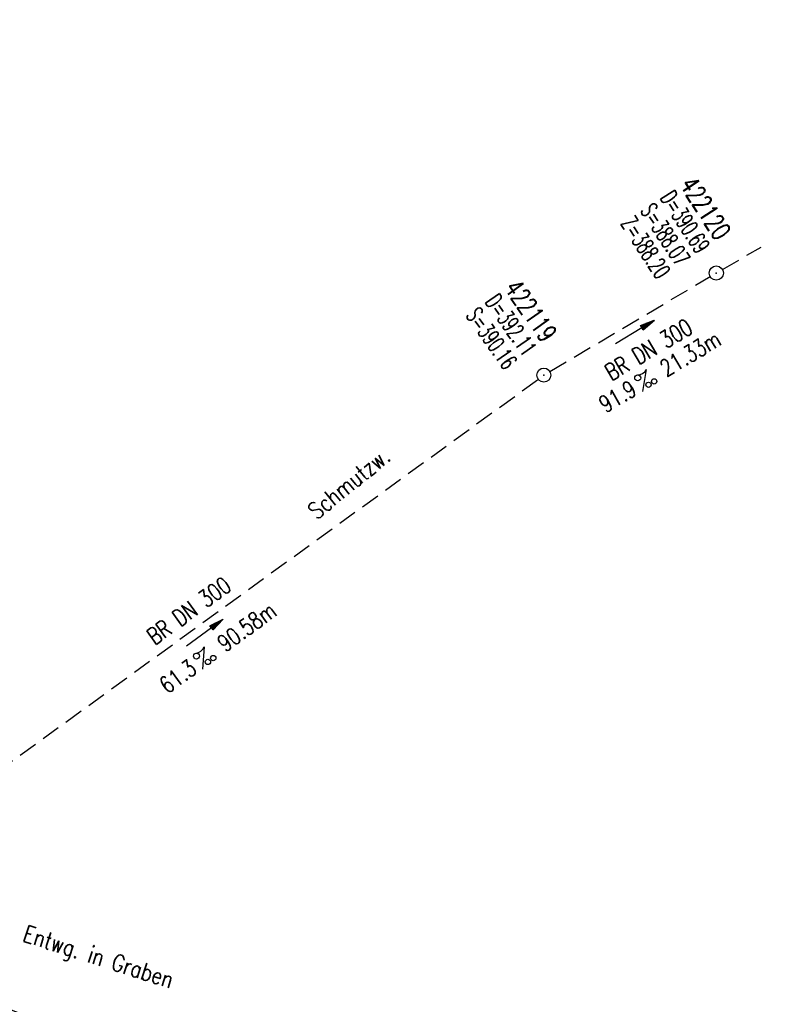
# Model space of a CAD drawing. Extents: x 450316 to 454644, y 428795 to 436505.
# Tile 212 of 256: x 452197 to 452279, y 434211 to 434315. Entities that reach past the tile are written whole.
import ezdxf
from ezdxf.enums import TextEntityAlignment as Align

# ---------------------------------------------------------------- set-up
doc = ezdxf.new("R2010")
doc.units = 0
doc.header["$LTSCALE"] = 2
doc.header["$MEASUREMENT"] = 0
for name, pattern in [('ACHSE', [5.5, 4, -0.5, 0.5, -0.5]), ('AUSGEZOGEN', [0]), ('GESTRICH-X2', [1.5, 1, -0.5])]:
    doc.linetypes.add(name, pattern=pattern)
doc.layers.get('0').update_dxf_attribs({"linetype": 'CONTINUOUS'})
for name, color, linetype in [('Abwasser', 30, 'GESTRICH-X2'), ('ACHSETOP', 1, 'ACHSE'), ('FBR', 8, 'CONTINUOUS'), ('PFEIL', 7, 'CONTINUOUS'), ('SCHACHTNR', 6, 'CONTINUOUS'), ('SCHMUTZWASSER', 30, 'GESTRICH-X2'), ('SCHRIFT', 7, 'AUSGEZOGEN'), ('SCHSYMBOL', 7, 'CONTINUOUS'), ('TEXTO', 4, 'CONTINUOUS'), ('TEXTU', 4, 'CONTINUOUS')]:
    doc.layers.add(name, color=color, linetype=linetype)
doc.styles.add('ROMANS', font='romans.shx', dxfattribs={"width": 0.8})

# ---------------------------------------------------------------- blocks, each defined once
blk = doc.blocks.new('GST')
at = {"color": 0}
blk.add_circle((0, 0), 0.75, dxfattribs=at)
blk.add_point((0, 0), dxfattribs=at)
blk = doc.blocks.new('10')
blk.add_blockref('GST', (0, 0))
blk = doc.blocks.new('PROM')
blk.add_line((1.57, 1.82), (0.02, 0.02))
for centre, radius in [((0.32, 1.51), 0.317), ((0.94, 0.29), 0.283), ((1.64, 0.29), 0.283)]:
    blk.add_circle(centre, radius)
blk.add_arc((0.99, 2.68), 1.03, 239.1414, 303.3549)
blk = doc.blocks.new('PFEIL2')
at = {"color": 0}
for p, q in [((0.88, 0), (-2.4, -0.01)), ((0.88, -0.27), (0.88, 0.28)), ((0.88, 0.28), (2.43, 0.01)), ((0.91, 0.27), (0.88, 0.26)), ((0.97, 0.26), (0.88, 0.25)), ((1.02, 0.25), (0.88, 0.23)), ((1.07, 0.24), (0.88, 0.21)), ((1.13, 0.23), (0.88, 0.19)), ((1.18, 0.22), (0.88, 0.17)), ((1.24, 0.21), (0.88, 0.15)), ((1.29, 0.21), (0.88, 0.14)), ((1.34, 0.2), (0.88, 0.12)), ((1.4, 0.19), (0.88, 0.1)), ((1.45, 0.18), (0.88, 0.08)), ((1.51, 0.17), (0.88, 0.06)), ((1.56, 0.16), (0.88, 0.04)), ((1.61, 0.15), (0.88, 0.02)), ((1.67, 0.14), (0.88, 0.01)), ((1.72, 0.13), (0.88, -0.01)), ((1.78, 0.12), (0.88, -0.03)), ((1.83, 0.11), (0.88, -0.05)), ((1.88, 0.1), (0.88, -0.07)), ((1.94, 0.09), (0.88, -0.09)), ((2.05, 0.08), (0.88, -0.12)), ((1.99, 0.08), (0.88, -0.11)), ((2.1, 0.07), (0.88, -0.14)), ((2.15, 0.06), (0.88, -0.16)), ((2.21, 0.05), (0.88, -0.18)), ((2.26, 0.04), (0.88, -0.2)), ((2.32, 0.03), (0.88, -0.22)), ((2.37, 0.02), (0.88, -0.23)), ((2.42, 0.01), (0.88, -0.25)), ((2.43, 0.01), (0.88, -0.27))]:
    blk.add_line(p, q, dxfattribs=at)

msp = doc.modelspace()

# ---------------------------------------------------------------- linework, layer by layer
at = {"layer": 'Abwasser'}
for p, q in [((452271.83, 434288.76), (452275.94, 434291.14)), ((452253.47, 434277.91), (452270.53, 434288)), ((452180.12, 434224.75), (452252.22, 434277.06))]:
    msp.add_line(p, q, dxfattribs=at)
at = {"layer": 'ACHSETOP', "flags": 128}
msp.add_lwpolyline([(451271.77, 435019.04, -0.000001), (451272.37, 435018.35, -0.000032), (451272.39, 435018.33), (451288.79, 434999.46, -0.000002), (451296.99, 434990.03, 0.000007), (451305.2, 434980.6, 0.000007), (451313.4, 434971.16, -0.000007), (451321.6, 434961.73, -0.000007), (451329.8, 434952.3, 0.000007), (451338, 434942.87, 0.000007), (451346.21, 434933.43, -0.000007), (451354.41, 434924, -0.000007), (451362.61, 434914.57, 0.000011), (451370.81, 434905.14, 0.000001), (451379.01, 434895.7, 0.000001), (451387.22, 434886.27), (451403.62, 434867.4), (451420.02, 434848.54), (451436.43, 434829.67, -0.000013), (451444.63, 434820.24, 0.000007), (451452.83, 434810.81, 0.000007), (451461.03, 434801.38, -0.000007), (451469.24, 434791.94, -0.000007), (451477.44, 434782.51, 0.000007), (451485.64, 434773.08, 0.000007), (451493.84, 434763.64, -0.000007), (451502.04, 434754.21, -0.000007), (451510.25, 434744.78, 0.000007), (451518.45, 434735.35, 0.000007), (451526.65, 434725.91, -0.000007), (451534.85, 434716.48, -0.000007), (451543.05, 434707.05, 0.000011), (451551.26, 434697.61, 0.000001), (451559.46, 434688.18, 0.000001), (451567.66, 434678.75), (451584.07, 434659.88, -0.000001), (451592.27, 434650.45, -0.000001), (451600.47, 434641.02, -0.000011), (451608.67, 434631.59, 0.000013), (451616.87, 434622.15), (451633.28, 434603.29), (451649.68, 434584.42, -0.000013), (451657.88, 434574.99, 0.000007), (451666.09, 434565.56, 0.000007), (451674.29, 434556.12, -0.000007), (451682.49, 434546.69, -0.000007), (451690.69, 434537.26, 0.000006), (451698.89, 434527.83), (451715.3, 434508.96, -0.000015), (451721.01, 434502.39, 0.000008), (451726.72, 434495.82, 0.000958), (451727.52, 434494.91, 0.000181), (451731.72, 434490.11, 0.003894), (451738.18, 434482.87, 0.00247), (451748.5, 434471.58, 0.003793), (451756.23, 434463.34, 0.003129), (451765.74, 434453.48, 0.00313), (451774.53, 434444.59, 0.003132), (451783.43, 434435.81, 0.003134), (451792.43, 434427.15, 0.003132), (451801.55, 434418.59, 0.003131), (451810.77, 434410.15, 0.00313), (451820.1, 434401.83, 0.003133), (451829.54, 434393.62, 0.003138), (451839.07, 434385.54, 0.003131), (451848.69, 434377.58, 0.003125), (451858.43, 434369.73, 0.003124), (451868.27, 434362, 0.00313), (451878.19, 434354.41, 0.003138), (451888.2, 434346.95, 0.003133), (451898.32, 434339.59, 0.003131), (451908.52, 434332.37, 0.003131), (451918.82, 434325.28, 0.003132), (451929.21, 434318.32, 0.003136), (451939.67, 434311.49, 0.00313), (451950.21, 434304.8, 0.003123), (451960.86, 434298.22, 0.003128), (451971.59, 434291.78, 0.003137), (451982.37, 434285.49, 0.003139), (451993.23, 434279.33, 0.003133), (452004.2, 434273.3, 0.003123), (452015.23, 434267.41, 0.003125), (452026.32, 434261.66, 0.003132), (452037.5, 434256.05, 0.003138), (452048.73, 434250.58, 0.003134), (452060.02, 434245.26, 0.003122), (452071.41, 434240.07, 0.003127), (452083.62, 434234.69, 0.003578), (452094.35, 434230.12, 0.002702), (452108.41, 434224.35, 0.004189), (452117.53, 434220.76, 0.00053), (452126.34, 434217.38, 0.001569), (452129.32, 434216.25, 0.000008), (452135.11, 434214.08, -0.000025), (452140.91, 434211.9), (452164.31, 434203.12, 0.000006), (452176.02, 434198.73, -0.000007), (452187.72, 434194.34), (452211.13, 434185.56), (452234.54, 434176.78, -0.000012), (452246.24, 434172.39, 0.000007), (452257.94, 434168, 0.000002), (452265.75, 434165.08, 0.000001), (452281.35, 434159.22, 0.000005), (452293.05, 434154.83, -0.000007), (452304.76, 434150.44, -0.000019), (452316.46, 434146.05, 0.000015), (452328.17, 434141.66, 0.000002), (452338.1, 434137.94, 0.000001), (452351.57, 434132.88, 0.000004), (452363.28, 434128.49, -0.000006), (452374.98, 434124.1, -0.00002), (452386.68, 434119.71, 0.00002), (452398.39, 434115.32, 0.000006), (452410.09, 434110.93, -0.000004), (452421.8, 434106.54, -0.000001), (452435.27, 434101.49, -0.000002), (452445.2, 434097.76, -0.000015), (452456.91, 434093.37, 0.000019), (452468.61, 434088.98, 0.000007), (452480.31, 434084.59, -0.000006), (452492.02, 434080.2, -0.000002), (452503.72, 434075.81, 0.000002), (452515.42, 434071.42, 0.000006), (452527.13, 434067.03, -0.000007), (452538.83, 434062.64, -0.000019), (452550.54, 434058.25, 0.000015), (452562.24, 434053.86, 0.000002), (452572.17, 434050.13, 0.000001), (452585.65, 434045.08, 0.000004), (452597.35, 434040.69, -0.000006), (452609.05, 434036.3, -0.00002), (452620.76, 434031.91, 0.00002), (452632.46, 434027.52, 0.000006), (452644.17, 434023.13, -0.000004), (452655.87, 434018.74, -0.000001), (452669.35, 434013.68, -0.000002), (452679.28, 434009.96, -0.000015), (452690.98, 434005.57, 0.000014), (452702.68, 434001.18, 0.000011), (452714.39, 433996.79, -0.000001), (452726.09, 433992.4, -0.000007), (452735.03, 433989.04, -0.000005), (452748.18, 433984.11, -0.000156), (452748.22, 433984.1, -0.000005), (452749.5, 433983.61, -0.004183), (452758.69, 433980.07, -0.002721), (452772.75, 433974.43, -0.005081), (452782.77, 433970.22, -0.003908), (452795.7, 433964.52, -0.003912), (452807.05, 433959.3, -0.003907), (452818.33, 433953.9, -0.003903), (452829.52, 433948.33, -0.003904), (452840.62, 433942.58, -0.003907), (452851.63, 433936.66, -0.003909), (452862.54, 433930.57, -0.003906), (452873.35, 433924.31, -0.003899), (452884.08, 433917.88, -0.003907), (452894.71, 433911.27, -0.003917), (452905.21, 433904.52, -0.003914), (452915.61, 433897.6, -0.003904), (452925.91, 433890.51, -0.003895), (452936.11, 433883.25, -0.003902), (452946.17, 433875.85, -0.003909), (452956.12, 433868.3, -0.003904), (452965.96, 433860.58, -0.003908), (452975.67, 433852.7, -0.00391), (452985.26, 433844.69, -0.003909), (452994.72, 433836.52, -0.003908), (453004.05, 433828.2, -0.003902), (453013.25, 433819.74, -0.003901), (453022.32, 433811.14, -0.003907), (453031.26, 433802.39, -0.003913), (453040.05, 433793.51, -0.003909), (453048.99, 433784.19, -0.00418), (453057.22, 433775.34, -0.003621), (453064.8, 433766.92, -0.003001), (453073.81, 433756.65, -0.003775), (453082.93, 433745.95, -0.004894), (453089.82, 433737.59, -0.004962), (453096.58, 433729.04, -0.003805), (453105.2, 433717.74, -0.003005), (453113.36, 433706.73, -0.003643), (453119.97, 433697.57, -0.004174), (453127.23, 433687.17, -0.004295), (453134.1, 433676.95, -0.003507), (453140.02, 433667.85, -0.002688), (453147.59, 433655.9, -0.003695), (453155.36, 433643.25, -0.00538), (453160.55, 433634.47, -0.005332), (453165.53, 433625.6, -0.003667), (453172.54, 433612.58, -0.002679), (453179.1, 433600.02, -0.003501), (453183.99, 433590.35, -0.004313), (453189.2, 433579.67, -0.003909), (453194.74, 433567.79, -0.003909), (453199.85, 433556.38, -0.003909), (453204.78, 433544.89, -0.003903), (453209.81, 433532.66, -0.004384), (453214.1, 433521.7, -0.003423), (453219.66, 433506.82, -0.005955), (453222.69, 433498.22, -0.000145), (453225.57, 433489.74, -0.000252), (453227.22, 433484.85, -0.000085), (453230.06, 433476.42, -0.000405), (453230.66, 433474.65, -0.003646), (453233.57, 433465.74, 0.00217), (453238.42, 433450.76, 0.000006), (453242.33, 433438.88, -0.000007), (453246.23, 433427.01, -0.000012), (453250.13, 433415.13, 0.000009), (453254.03, 433403.26, 0.003001), (453258.01, 433391.4, -0.003002), (453261.98, 433379.55, -0.003008), (453265.82, 433367.65, 0.003009), (453269.65, 433355.76, 0.00001), (453273.55, 433343.88, -0.000019), (453277.45, 433332.01), (453285.26, 433308.26, 0.000005), (453289.16, 433296.38, -0.000004), (453293.06, 433284.51, -0.000001), (453297.41, 433271.27, -0.000001), (453300.87, 433260.76, -0.00001), (453304.77, 433248.88, 0.000008), (453308.67, 433237.01, 0.000011), (453312.58, 433225.13, -0.000004), (453316.48, 433213.26, -0.000007), (453317.96, 433208.76, -0.000002), (453324.28, 433189.51, -0.00006), (453324.75, 433188.09, 0.000004), (453325.21, 433186.68, 0.001409), (453327.81, 433178.86, 0.000842), (453332.21, 433165.79, 0.002106), (453335.59, 433155.93, 0.001506), (453340.42, 433142.18, 0.001603), (453344.59, 433130.55, 0.001566), (453348.93, 433118.67, 0.00157), (453353.28, 433106.99, 0.001563), (453357.73, 433095.28, 0.001555), (453362.24, 433083.61, 0.001558), (453366.82, 433071.99, 0.001562), (453371.48, 433060.39, 0.001561), (453376.21, 433048.82, 0.001565), (453381.01, 433037.27, 0.001565), (453385.88, 433025.76, 0.001563), (453390.82, 433014.29, 0.001561), (453395.84, 433002.83, 0.001559), (453400.93, 432991.41, 0.00156), (453406.08, 432980.03, 0.001563), (453411.31, 432968.67, 0.001565), (453416.61, 432957.35, 0.001562), (453421.98, 432946.08, 0.001558), (453427.42, 432934.81, 0.001559), (453432.94, 432923.58, 0.001564), (453438.52, 432912.41, 0.001566), (453444.16, 432901.27, 0.001564), (453449.89, 432890.15, 0.001558), (453455.36, 432879.68, 0.001394), (453461.54, 432868.03, 0.001724), (453468.57, 432854.96, 0.002516), (453473.46, 432846.05, 0.001346), (453478.16, 432837.66, 0.000835), (453485.79, 432824.15, 0.000825), (453493.39, 432810.79, 0.001335), (453498.13, 432802.56, 0.002522), (453503.26, 432793.8, 0.001723), (453510.87, 432781.05, 0.001395), (453517.7, 432769.77, 0.001557), (453523.88, 432759.7, 0.001564), (453531.45, 432747.52, 0.002105), (453537.15, 432738.52, 0.001027), (453545.2, 432725.95, 0.001523), (453550.68, 432717.5, 0.000001), (453550.84, 432717.26, 0.000124), (453550.84, 432717.26, 0.000024), (453557.6, 432706.91, -0.000007), (453564.35, 432696.57, -0.000001), (453571.19, 432686.1, 0.000005), (453578.03, 432675.64, 0.000012), (453584.86, 432665.17, -0.000012), (453591.7, 432654.7, -0.000004), (453598.53, 432644.24, 0.000004), (453605.37, 432633.77, 0.000001), (453612.2, 432623.31, -0.000001), (453619.04, 432612.84, -0.000004), (453625.87, 432602.38, 0.000003), (453632.71, 432591.91), (453646.38, 432570.98, -0.000014), (453650.94, 432564, -0.000007), (453660.05, 432550.05, -0.002465), (453666.82, 432539.57, 0.002471), (453673.57, 432529.12, 0.002497), (453680.47, 432518.67, -0.002488), (453687.39, 432508.18, -0.000003), (453694.22, 432497.72, 0.000006), (453701.06, 432487.25), (453714.73, 432466.32, -0.000006), (453721.57, 432455.86, 0.000006), (453728.4, 432445.39, 0.000183), (453728.47, 432445.28, -0.000027), (453728.97, 432444.52, -0.003905), (453733.99, 432436.71, -0.002472), (453741.77, 432424.27, -0.005163), (453747.3, 432415.1, -0.003867), (453754.47, 432402.74, -0.003958), (453760.53, 432391.89, -0.003913), (453766.49, 432380.82, -0.003903), (453772.25, 432369.72, -0.003904), (453777.83, 432358.53, -0.003901), (453783.48, 432346.73, -0.004288), (453788.46, 432335.91, -0.003523), (453794.25, 432322.76, -0.004762), (453798.38, 432312.96, -0.001651), (453802.11, 432303.78, -0.002689), (453804.34, 432298.12, -0.001542), (453805.53, 432295.04, -0.000893), (453807.56, 432289.71, -0.005639), (453811.07, 432280.12, -0.003891), (453815.88, 432266.14, -0.00573), (453819.49, 432254.95, -0.005082), (453823.29, 432242.26, -0.004537), (453827.3, 432227.85, -0.006762), (453829.77, 432218.12, -0.001828), (453832.34, 432207.23, -0.002855), (453833.92, 432200.25, -0.000688), (453834.59, 432197.18, -0.000614), (453835.33, 432193.75, -0.005087), (453837.35, 432183.82, -0.003463), (453840.08, 432169.2, -0.004355), (453841.88, 432158.58, -0.003298), (453844.05, 432144.52, -0.003873), (453845.96, 432130.87, -0.004703), (453847.34, 432119.6, -0.004431), (453848.68, 432106.66, -0.004859), (453849.68, 432094.85, -0.001971), (453850.76, 432079.75, -0.003754), (453851.23, 432071.81, -0.000235), (453851.27, 432071.06, -0.000154), (453851.33, 432069.9, -0.005004), (453851.76, 432059.36, -0.003657), (453852.1, 432044.92, -0.006284), (453852.13, 432034.65, -0.00442), (453851.87, 432020.06, -0.004496), (453851.36, 432005.74, -0.005961), (453850.74, 431994.95, -0.004032), (453849.63, 431980.54, -0.005521), (453848.62, 431970.04, -0.000545), (453848.17, 431965.89, -0.00099), (453847.92, 431963.6, -0.002817), (453847.08, 431956.57, -0.001743), (453845.62, 431945.22, -0.004295), (453844.13, 431934.59, -0.003233), (453841.93, 431920.5, -0.003719), (453839.9, 431908.59, -0.003474), (453837.54, 431895.88, -0.003471), (453834.93, 431882.78, -0.003984), (453832.48, 431871.4, -0.002961), (453829.25, 431857.36, -0.00403), (453826.74, 431847.07, -0.001132), (453824.96, 431840.11, -0.001603), (453823.67, 431835.21, -0.002375), (453822.37, 431830.36, -0.001541), (453820.3, 431822.92, -0.005811), (453817.74, 431814.24, -0.003321), (453813, 431799.15, -0.004369), (453808.95, 431786.93, -0.004589), (453804.89, 431775.36, -0.004977), (453800.13, 431762.59, -0.00596), (453795.93, 431752.02, -0.002426), (453790.61, 431739.3, -0.004094), (453787.37, 431731.79, -0.000338), (453786.71, 431730.31, -0.000388), (453786.14, 431729.02, -0.004625), (453782.63, 431721.36, -0.002368), (453775.59, 431706.51, -0.004069), (453770.2, 431695.52, -0.003863), (453764.34, 431684.03, -0.004659), (453758.24, 431672.55, -0.005048), (453752.4, 431662.07, -0.002758), (453744.86, 431649, -0.004203), (453739.78, 431640.49, -0.000453), (453738.55, 431638.46, -0.00049), (453737.41, 431636.59, -0.004121), (453733.36, 431630.11, -0.00246), (453726.45, 431619.35, -0.006277), (453720.59, 431610.57, -0.004581), (453712.3, 431598.73, -0.005038), (453704.6, 431588.16, -0.005528), (453697.38, 431578.67, -0.004083), (453688.22, 431567.1, -0.005886), (453681.7, 431559.21, -0.001219), (453676.74, 431553.36, -0.002238), (453674.01, 431550.2, -0.001962), (453670.56, 431546.26, -0.001297), (453665.3, 431540.34, -0.004313), (453658.17, 431532.48, -0.003182), (453648.34, 431521.97, -0.004167), (453639.22, 431512.51, -0.00462), (453630.85, 431504.12, -0.002727), (453619.91, 431493.48, -0.004271), (453612.84, 431486.78, -0.000068), (453609.88, 431484.03, -0.000648), (453609.57, 431483.75, -0.000003), (453600.64, 431475.49, -0.000005), (453594.49, 431469.8), (453576.13, 431452.83), (453557.78, 431435.85), (453539.42, 431418.88), (453521.07, 431401.91, 0.000001), (453511.89, 431393.42, 0.000001), (453502.71, 431384.94, 0.000013), (453493.53, 431376.45, -0.000013), (453484.35, 431367.96, 0), (453475.18, 431359.48, 0), (453466, 431350.99), (453447.64, 431334.02, 0.000001), (453438.46, 431325.53, 0.000001), (453429.29, 431317.04, 0.000013), (453420.11, 431308.56, -0.000007), (453410.93, 431300.07, -0.000004), (453403.53, 431293.23, -0.000002), (453392.58, 431283.1, -0.00001), (453383.4, 431274.61, 0.000015), (453374.22, 431266.13, 0.000014), (453365.04, 431257.64, -0.000013), (453355.86, 431249.15, 0), (453343.63, 431237.84, -0.000001), (453337.51, 431232.18), (453319.15, 431215.21, 0.000001), (453309.98, 431206.72, 0.000001), (453300.8, 431198.24, 0.000013), (453291.62, 431189.75, -0.000013), (453282.44, 431181.26, -0.000001), (453273.27, 431172.78, -0.000001), (453264.09, 431164.29), (453245.73, 431147.32), (453227.38, 431130.34), (453209.02, 431113.37, 0.000014), (453199.84, 431104.89, -0.000009), (453190.66, 431096.4, -0.000019), (453181.49, 431087.91, 0.000019), (453172.31, 431079.43, 0.000009), (453163.13, 431070.94, -0.000008), (453153.95, 431062.45), (453135.6, 431045.48, 0.000009), (453134.86, 431044.8, 0.000002), (453130.42, 431040.69, 0.002804), (453126.11, 431036.66, 0.001372), (453117.38, 431028.36, 0.005333), (453110.16, 431021.31, 0.003613), (453099.69, 431010.7, 0.004216), (453091.36, 431002.01, 0.003913), (453082.55, 430992.5, 0.00391), (453074.2, 430983.2, 0.003911), (453066, 430973.77, 0.003912), (453057.94, 430964.21, 0.003915), (453050.03, 430954.53, 0.00391), (453042.29, 430944.73, 0.003905), (453034.68, 430934.8, 0.003908), (453027.23, 430924.75, 0.003912), (453019.95, 430914.6, 0.003918), (453012.83, 430904.33, 0.003918), (453005.87, 430893.95, 0.003907), (452999.07, 430883.47, 0.0039), (452992.43, 430872.86, 0.003908), (452985.95, 430862.15, 0.00392), (452979.66, 430851.37, 0.00392), (452973.54, 430840.5, 0.003904), (452967.57, 430829.49, 0.003903), (452961.77, 430818.39, 0.003916), (452956.17, 430807.24, 0.00392), (452950.74, 430796, 0.00391), (452945.47, 430784.65, 0.003904), (452940.39, 430773.22, 0.00391), (452935.48, 430761.73, 0.003913), (452930.76, 430750.17, 0.003909), (452926.22, 430738.51, 0.003913), (452921.86, 430726.79, 0.003918), (452917.69, 430715.02, 0.003913), (452913.7, 430703.18, 0.003909), (452909.89, 430691.26, 0.003904), (452906.27, 430679.29, 0.003908), (452902.84, 430667.28, 0.003914), (452899.6, 430655.21, 0.003911), (452896.55, 430643.09, 0.003914), (452893.69, 430630.91, 0.003917), (452891.02, 430618.71, 0.003911), (452890.73, 430617.31, 0.000237), (452886.25, 430594.17, 0.007575), (452884.76, 430585.79, 0.003906), (452882.25, 430569.49)], format="xyb", dxfattribs=at)
at = {"layer": 'FBR', "flags": 128}
for points in [[(450931.02, 435664.25, 0), (450939.29, 435645.95, 0.000057)], [(451603.01, 434662.96, 0.000001), (451617.47, 434646.37, 0.000004), (451625.68, 434636.95, -0.000005), (451633.89, 434627.53, -0.001388)], [(451702.59, 434548.49, -0.000002), (451714.33, 434534.99, -0.000013)], [(451637.46, 434574.01, -0.000002), (451625.44, 434587.82, -0.000008)]]:
    msp.add_lwpolyline(points, format="xyb", dxfattribs=at)
at = {"layer": 'FBR'}
for points in [[(451586.28, 434627.86, -0.000002), (451573.15, 434642.87, -0.000008)], [(452158.74, 434186.65, 0.000224), (452146.22, 434191.33, 0.000467), (452140.21, 434193.57, 0.000004), (452120.09, 434201.03, 0.00024), (452119.74, 434201.15, 0.002839), (452112.04, 434203.95, -0.001749), (452099.54, 434208.46, -0.007224), (452086.55, 434213.41, 0.011183), (452078.14, 434216.54, 0.001178), (452077.67, 434216.7, 0.000025), (452055.3, 434224.35, 0.000551), (452050.38, 434226.02, 0.000239), (452039.04, 434229.86)], [(452183.86, 434214.64, 0.000404), (452195.46, 434210.25, 0.001013), (452200.1, 434208.51, 0.000007), (452222.54, 434200.14, -0.000079), (452224.63, 434199.36, -0.00003), (452238.47, 434194.2, -0.00012), (452241.98, 434192.88, -0.000606), (452247.62, 434190.77, 0.000155), (452269.57, 434182.51, 0.000228), (452274.14, 434180.79, 0.000192), (452279.57, 434178.76, 0.011777)]]:
    msp.add_lwpolyline(points, format="xyb", dxfattribs=at)

# ---------------------------------------------------------------- block references
at = {"layer": 'PFEIL'}
for p, rotation in [((452262.51, 434282.09), 30.6316), ((452216.76, 434250.11), 35.96479999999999)]:
    msp.add_blockref('PFEIL2', p, dxfattribs=dict(at, rotation=rotation))
at = {"layer": 'SCHSYMBOL', "rotation": 339.4385}
for p in [(452271.18, 434288.38), (452252.83, 434277.52)]:
    msp.add_blockref('10', p, dxfattribs=at)
at = {"layer": 'TEXTU'}
for p, rotation in [((452263.31, 434275.76), 30.6316), ((452216.5, 434246.21), 35.96479999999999)]:
    msp.add_blockref('PROM', p, dxfattribs=dict(at, rotation=rotation))

# ---------------------------------------------------------------- texts
at = {"layer": 'SCHACHTNR', "style": 'ROMANS'}
for s, height, rotation, width, p in [('422120', 2, 302.9946, 0.7, (452267.23, 434297.76)), ('D=390.69', 1.8, 302.9946, 0.6, (452265.14, 434296.39)), ('S=388.07', 1.8, 302.9946, 0.6, (452263.04, 434295.02)), ('Z=388.20', 1.8, 302.9946, 0.6, (452260.94, 434293.66)), ('422119', 2, 305.0128, 0.7, (452248.56, 434286.75)), ('D=392.11', 1.8, 305.0128, 0.6, (452246.52, 434285.31)), ('S=390.16', 1.8, 305.0128, 0.6, (452244.47, 434283.87))]:
    msp.add_text(s, height=height, rotation=rotation, dxfattribs=dict(at, width=width)).set_placement(p)
at = {"layer": 'SCHMUTZWASSER', "style": 'ROMANS', "width": 0.8}
msp.add_text('Schmutzw.', height=1.8, rotation=39.1417, dxfattribs=at).set_placement((452228.67, 434262.06))
at = {"layer": 'SCHRIFT', "style": 'ROMANS', "width": 0.8}
msp.add_text('Entwg. in Graben', height=1.8, rotation=342.221, dxfattribs=at).set_placement((452197.28, 434217.31))
at = {"layer": 'TEXTO', "style": 'ROMANS', "width": 0.75}
for rotation, p in [(30.6316, (452264.43, 434279.46)), (35.9648, (452215.59, 434251.72))]:
    msp.add_text('BR DN 300', height=1.8, rotation=rotation, dxfattribs=at).set_placement(p, align=Align.CENTER)
at = {"layer": 'TEXTU', "style": 'ROMANS', "width": 0.75}
for s, rotation, p in [('21.33m', 30.6316, (452265.89, 434277.28)), ('91.9', 30.6316, (452259.39, 434273.44)), ('90.58m', 35.9648, (452218.94, 434247.97)), ('61.3', 35.9648, (452212.78, 434243.53))]:
    msp.add_text(s, height=1.8, rotation=rotation, dxfattribs=at).set_placement(p)

doc.saveas('drawing.dxf')
